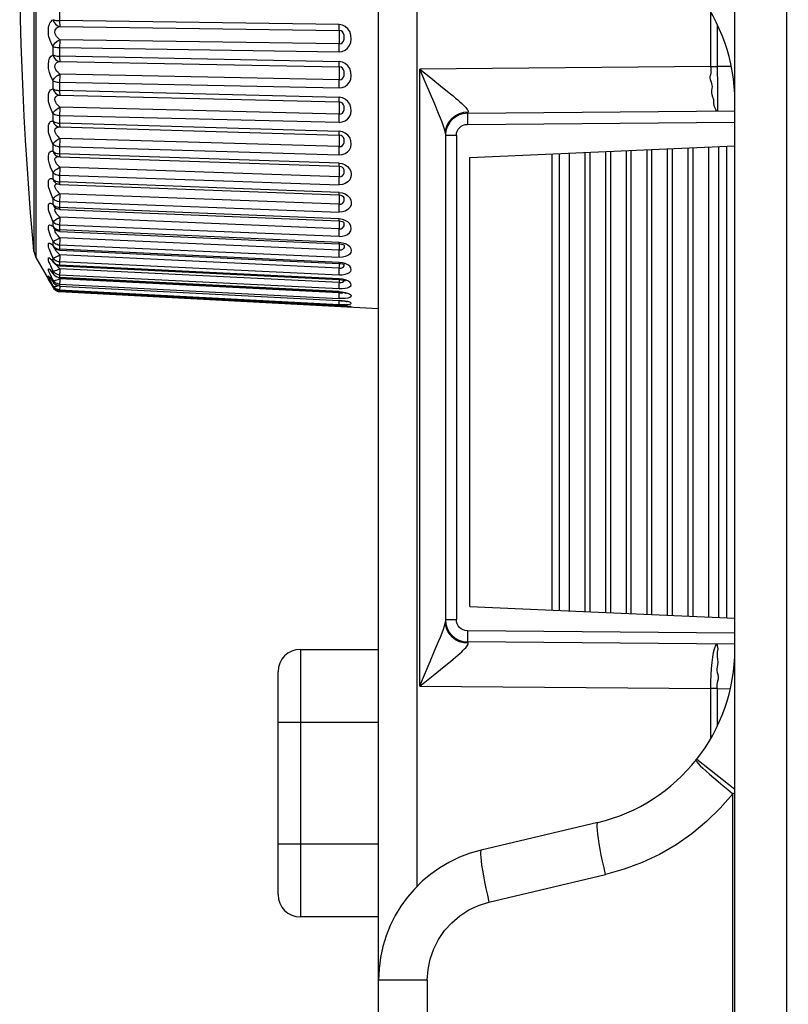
# Model space of a CAD drawing. Header units: millimetres. Extents: x 967 to 2466, y -778 to 1158.
# Tile 19 of 68: x 967 to 984, y 524 to 547. Entities that reach past the tile are written whole.
import ezdxf

# ---------------------------------------------------------------- set-up
doc = ezdxf.new("R2010")
doc.units = ezdxf.units.MM
doc.header["$LTSCALE"] = 30.734
doc.layers.get('0').update_dxf_attribs({"linetype": 'CONTINUOUS'})

msp = doc.modelspace()

# ---------------------------------------------------------------- linework, layer by layer
for p, q in [((982.623, 481.711), (982.623, 655.143)), ((966.928, 555.646), (966.928, 541.228)), ((966.883, 555.502), (966.883, 541.371)), ((974.623, 525.016), (974.623, 552.158)), ((975.484, 550.055), (975.484, 527.118)), ((967.464, 546.749), (967.464, 546.514)), ((982.081, 545.516), (982.081, 546.724)), ((973.738, 546.454), (967.464, 546.544)), ((967.468, 546.413), (973.742, 546.323)), ((982.229, 546.455), (982.229, 545.516)), ((973.742, 546.026), (967.468, 546.117)), ((967.317, 545.775), (967.317, 545.966)), ((967.464, 545.944), (967.464, 545.716)), ((967.464, 545.938), (973.738, 545.847)), ((973.738, 545.622), (967.464, 545.745)), ((967.468, 545.628), (973.742, 545.505)), ((982.081, 545.516), (975.553, 545.459)), ((975.553, 531.615), (975.553, 545.459)), ((975.553, 545.459), (975.757, 545.293)), ((982.081, 545.516), (982.229, 545.516)), ((982.539, 545.519), (982.229, 545.516)), ((982.229, 545.516), (982.232, 545.062)), ((967.317, 545.014), (967.317, 545.197)), ((967.464, 545.166), (967.464, 544.948)), ((967.464, 545.161), (973.738, 545.037)), ((973.742, 545.219), (967.468, 545.342)), ((975.757, 545.293), (976.099, 545.018)), ((973.738, 544.821), (967.464, 544.975)), ((982.232, 545.062), (982.233, 544.809)), ((967.468, 544.874), (973.742, 544.72)), ((973.742, 544.447), (967.468, 544.602)), ((976.537, 544.49), (976.635, 544.497)), ((976.618, 544.467), (982.623, 544.519)), ((967.317, 544.291), (967.317, 544.464)), ((967.464, 544.424), (967.464, 544.218)), ((967.464, 544.419), (973.738, 544.264)), ((976.618, 544.359), (976.618, 544.217)), ((976.618, 544.217), (982.623, 544.269)), ((967.45, 544.16), (967.468, 544.159)), ((967.45, 544.16), (967.45, 544.16)), ((973.738, 544.06), (967.464, 544.244)), ((967.467, 544.16), (967.468, 544.159)), ((967.468, 544.159), (973.742, 543.975)), ((973.811, 544.05), (973.738, 544.062)), ((973.738, 544.034), (973.738, 544.06)), ((973.742, 543.719), (967.468, 543.903)), ((973.742, 543.975), (973.741, 543.976)), ((973.783, 543.966), (973.742, 543.975)), ((973.805, 543.956), (973.783, 543.966)), ((973.808, 543.953), (973.805, 543.956)), ((976.123, 544.011), (976.123, 533.062)), ((976.371, 543.967), (976.123, 543.967)), ((976.371, 543.967), (976.371, 533.107)), ((967.317, 543.613), (967.317, 543.774)), ((967.464, 543.726), (967.464, 543.535)), ((967.464, 543.721), (973.738, 543.537)), ((976.673, 543.472), (982.623, 543.732)), ((979.72, 543.605), (979.72, 533.269)), ((979.835, 533.264), (979.835, 543.61)), ((980.182, 543.625), (980.182, 533.249)), ((980.297, 533.244), (980.297, 543.63)), ((980.643, 543.645), (980.643, 533.228)), ((980.759, 533.223), (980.759, 543.65)), ((981.105, 543.665), (981.105, 533.208)), ((981.221, 533.203), (981.221, 543.67)), ((981.567, 543.686), (981.567, 533.188)), ((981.683, 533.183), (981.683, 543.691)), ((982.029, 543.706), (982.029, 533.168)), ((982.26, 533.158), (982.26, 543.716)), ((982.433, 543.723), (982.433, 533.15)), ((967.416, 543.497), (967.416, 543.497)), ((967.434, 543.561), (967.464, 543.558)), ((973.738, 543.347), (967.464, 543.558)), ((967.467, 543.488), (973.741, 543.277)), ((976.673, 533.402), (976.673, 543.472)), ((978.516, 543.552), (978.516, 533.321)), ((978.679, 543.559), (978.679, 533.314)), ((978.911, 533.304), (978.911, 543.57)), ((979.258, 543.585), (979.258, 533.289)), ((979.373, 533.284), (979.373, 543.59)), ((967.468, 543.254), (967.427, 543.295)), ((973.742, 543.043), (967.468, 543.254)), ((973.738, 543.349), (973.81, 543.336)), ((973.81, 543.336), (973.874, 543.311)), ((973.816, 543.253), (973.828, 543.243)), ((967.317, 542.988), (967.317, 543.135)), ((967.464, 543.08), (967.464, 542.905)), ((967.464, 543.075), (973.738, 542.863)), ((967.388, 542.891), (967.389, 542.891)), ((967.402, 542.885), (967.389, 542.891)), ((967.398, 542.883), (967.406, 542.883)), ((967.434, 542.929), (967.464, 542.926)), ((973.738, 542.689), (967.464, 542.926)), ((967.466, 542.871), (967.466, 542.87)), ((967.466, 542.87), (973.74, 542.634)), ((967.317, 542.422), (967.317, 542.555)), ((967.468, 542.662), (967.427, 542.704)), ((973.742, 542.425), (967.468, 542.662)), ((973.738, 542.691), (973.809, 542.68)), ((973.833, 542.601), (973.838, 542.594)), ((967.367, 542.345), (967.368, 542.345)), ((967.383, 542.335), (967.367, 542.345)), ((967.434, 542.357), (967.464, 542.354)), ((967.464, 542.492), (967.464, 542.341)), ((967.464, 542.488), (973.738, 542.251)), ((973.738, 542.095), (967.464, 542.354)), ((967.465, 542.312), (967.466, 542.311)), ((967.466, 542.311), (973.74, 542.052)), ((973.742, 541.874), (967.468, 542.133)), ((973.811, 542.086), (973.738, 542.097)), ((973.738, 542.076), (973.738, 542.095)), ((967.317, 541.923), (967.317, 542.038)), ((967.343, 541.872), (967.352, 541.864)), ((967.347, 541.868), (967.352, 541.864)), ((967.369, 541.85), (967.352, 541.864)), ((967.434, 541.852), (967.464, 541.849)), ((967.464, 541.969), (967.464, 541.838)), ((967.464, 541.966), (973.738, 541.706)), ((973.738, 541.569), (967.464, 541.848)), ((973.747, 542.016), (973.747, 542.037)), ((973.829, 542.028), (973.838, 542.022)), ((967.464, 541.82), (967.465, 541.817)), ((967.465, 541.817), (973.739, 541.538)), ((973.742, 541.394), (967.468, 541.673)), ((967.317, 541.494), (967.317, 541.592)), ((967.317, 541.494), (967.329, 541.467)), ((967.329, 541.467), (967.34, 541.452)), ((967.332, 541.461), (967.34, 541.452)), ((967.34, 541.452), (967.341, 541.452)), ((967.359, 541.434), (967.34, 541.452)), ((967.379, 541.42), (967.359, 541.434)), ((967.434, 541.419), (967.464, 541.415)), ((967.464, 541.518), (967.464, 541.412)), ((967.464, 541.514), (973.738, 541.235)), ((973.738, 541.12), (967.464, 541.415)), ((967.464, 541.396), (967.464, 541.394)), ((973.738, 541.571), (973.811, 541.561)), ((973.82, 541.522), (973.841, 541.512)), ((973.841, 541.512), (973.848, 541.507)), ((966.883, 541.371), (966.928, 541.228)), ((966.928, 541.228), (967.317, 540.555)), ((967.317, 541.142), (967.317, 541.221)), ((967.464, 541.394), (973.739, 541.098)), ((973.742, 540.992), (967.468, 541.288)), ((967.297, 541.167), (967.317, 541.142)), ((967.325, 541.122), (967.332, 541.113)), ((967.351, 541.093), (967.332, 541.113)), ((967.332, 541.113), (967.332, 541.113)), ((967.372, 541.077), (967.351, 541.093)), ((967.406, 541.071), (967.434, 541.063)), ((967.434, 541.063), (967.464, 541.059)), ((967.464, 541.142), (967.464, 541.057)), ((967.464, 541.139), (973.738, 540.843)), ((973.738, 540.75), (967.464, 541.059)), ((967.464, 541.046), (973.738, 540.737)), ((967.468, 540.98), (967.466, 540.921)), ((973.742, 540.671), (967.468, 540.98)), ((973.811, 541.112), (973.738, 541.121)), ((973.741, 540.96), (973.745, 541.051)), ((973.837, 541.079), (973.852, 541.072)), ((973.852, 541.066), (973.85, 541.085)), ((967.317, 540.719), (967.298, 540.756)), ((967.317, 540.87), (967.317, 540.929)), ((967.317, 540.87), (967.326, 540.852)), ((967.317, 540.87), (967.319, 540.862)), ((967.319, 540.862), (967.326, 540.852)), ((967.343, 540.832), (967.326, 540.852)), ((967.406, 540.796), (967.434, 540.788)), ((967.434, 540.788), (967.464, 540.784)), ((967.434, 540.739), (967.468, 540.755)), ((967.468, 540.754), (967.442, 540.78)), ((967.464, 540.856), (967.464, 540.844)), ((967.464, 540.846), (967.464, 540.782)), ((967.464, 540.844), (973.738, 540.534)), ((973.738, 540.465), (967.464, 540.784)), ((967.464, 540.777), (973.738, 540.457)), ((967.468, 540.755), (967.466, 540.698)), ((973.742, 540.435), (967.468, 540.754)), ((973.811, 540.743), (973.738, 540.751)), ((973.848, 540.712), (973.852, 540.732)), ((967.233, 540.712), (967.24, 540.701)), ((967.247, 540.69), (967.263, 540.665)), ((967.263, 540.665), (967.281, 540.635)), ((967.278, 540.64), (967.281, 540.635)), ((967.281, 540.635), (967.312, 540.584)), ((967.297, 540.711), (967.304, 540.698)), ((967.304, 540.698), (967.322, 540.671)), ((967.312, 540.584), (967.319, 540.573)), ((967.317, 540.681), (967.317, 540.719)), ((967.334, 540.695), (967.317, 540.719)), ((967.317, 540.681), (967.322, 540.671)), ((967.317, 540.576), (967.317, 540.594)), ((967.334, 540.57), (967.317, 540.594)), ((967.317, 540.576), (967.319, 540.573)), ((967.317, 540.576), (967.334, 540.553)), ((967.317, 540.555), (967.334, 540.53)), ((967.336, 540.55), (967.319, 540.573)), ((967.339, 540.649), (967.322, 540.671)), ((967.401, 540.589), (967.434, 540.599)), ((967.464, 540.641), (967.464, 540.631)), ((967.464, 540.633), (967.464, 540.591)), ((967.464, 540.631), (973.738, 540.312)), ((967.464, 540.592), (967.464, 540.59)), ((967.464, 540.59), (973.738, 540.264)), ((967.466, 540.56), (967.464, 540.522)), ((967.464, 540.522), (967.464, 540.511)), ((967.464, 540.511), (967.464, 540.505)), ((967.467, 540.589), (967.466, 540.56)), ((973.829, 540.724), (973.856, 540.715)), ((973.836, 540.695), (973.848, 540.712)), ((973.856, 540.715), (973.871, 540.709)), ((967.406, 540.478), (967.434, 540.469)), ((967.434, 540.469), (967.453, 540.466)), ((967.464, 540.505), (967.464, 540.486)), ((967.464, 540.505), (973.738, 540.179)), ((967.464, 540.486), (967.464, 540.468)), ((967.464, 540.468), (967.464, 540.465)), ((967.464, 540.465), (974.623, 540.09)), ((973.742, 540.435), (973.743, 540.457)), ((973.813, 540.441), (973.836, 540.453)), ((973.881, 540.434), (973.894, 540.429)), ((973.738, 540.264), (973.738, 540.267)), ((973.811, 540.261), (973.738, 540.267)), ((973.738, 540.196), (973.74, 540.234)), ((973.738, 540.158), (973.738, 540.158)), ((973.768, 540.156), (973.738, 540.158)), ((973.738, 540.136), (973.739, 540.157)), ((973.74, 540.234), (973.741, 540.264)), ((973.811, 540.154), (973.807, 540.153)), ((973.894, 540.245), (973.916, 540.24)), ((973.904, 540.144), (973.927, 540.142)), ((973.927, 540.142), (973.945, 540.139)), ((973.945, 540.139), (973.958, 540.137)), ((976.673, 533.402), (982.623, 533.142)), ((976.123, 533.107), (976.371, 533.107)), ((976.618, 532.857), (976.618, 532.72)), ((982.623, 532.804), (976.618, 532.857)), ((975.883, 532.403), (975.971, 532.614)), ((976.635, 532.577), (976.537, 532.584)), ((976.618, 532.72), (976.618, 532.651)), ((982.623, 532.554), (976.618, 532.607)), ((972.868, 532.438), (972.868, 526.438)), ((972.868, 532.438), (974.623, 532.438)), ((976.099, 532.056), (976.237, 532.168)), ((972.368, 526.938), (972.368, 531.938)), ((975.553, 531.615), (975.613, 531.761)), ((975.553, 531.615), (982.081, 531.558)), ((982.081, 530.449), (982.081, 531.558)), ((982.229, 531.558), (982.081, 531.558)), ((982.229, 531.558), (982.229, 530.72)), ((982.229, 531.558), (982.521, 531.555)), ((974.623, 530.801), (972.368, 530.801)), ((981.767, 529.975), (982.623, 529.302)), ((982.579, 481.737), (982.579, 529.201)), ((979.547, 528.556), (976.93, 527.935)), ((972.368, 528.074), (974.623, 528.074)), ((977.102, 526.767), (979.72, 527.389)), ((974.623, 526.438), (972.868, 526.438)), ((974.623, 483.537), (974.623, 525.016)), ((975.718, 525.016), (974.623, 525.016)), ((975.718, 525.016), (975.718, 483.537))]:
    msp.add_line(p, q)
for points in [[(983.823, 656.343), (983.817, 656.332), (983.812, 656.302), (983.807, 656.251), (983.802, 656.182), (983.797, 656.095), (983.793, 655.991), (983.79, 655.873), (983.786, 655.743), (983.784, 655.602), (983.782, 655.453), (983.781, 655.299), (983.781, 481.901)], [(966.883, 541.371), (966.858, 541.659), (966.811, 542.229), (966.769, 542.779), (966.732, 543.325), (966.699, 543.864), (966.67, 544.4), (966.644, 544.937), (966.622, 545.471), (966.603, 546.018), (966.588, 546.579), (966.577, 547.166), (966.569, 547.785), (966.566, 548.437)], [(967.317, 545.966), (967.298, 545.996), (967.28, 546.029), (967.263, 546.064), (967.248, 546.102), (967.235, 546.142), (967.224, 546.184), (967.217, 546.227), (967.212, 546.27), (967.21, 546.312), (967.211, 546.353), (967.216, 546.391), (967.223, 546.428), (967.233, 546.461), (967.246, 546.49), (967.261, 546.515), (967.278, 546.536), (967.297, 546.553), (967.317, 546.566)], [(967.317, 546.566), (967.329, 546.528), (967.347, 546.494), (967.372, 546.464), (967.401, 546.44), (967.434, 546.423), (967.468, 546.413)], [(967.317, 546.566), (967.334, 546.56), (967.355, 546.555), (967.379, 546.55), (967.406, 546.547), (967.434, 546.545), (967.464, 546.544)], [(967.464, 546.514), (967.464, 546.486), (967.465, 546.461), (967.466, 546.44), (967.467, 546.424), (967.468, 546.413)], [(967.468, 546.117), (967.427, 546.15), (967.396, 546.185), (967.375, 546.217), (967.363, 546.249), (967.358, 546.289), (967.362, 546.327), (967.376, 546.356), (967.398, 546.38), (967.429, 546.4), (967.468, 546.413)], [(973.738, 545.844), (973.81, 545.855), (973.873, 545.882), (973.929, 545.926), (973.973, 545.984), (974.001, 546.054), (974.012, 546.132), (974.004, 546.216), (973.979, 546.297), (973.934, 546.362), (973.876, 546.413), (973.811, 546.444), (973.738, 546.457)], [(973.744, 546.312), (973.741, 546.333), (973.74, 546.349), (973.739, 546.37), (973.738, 546.395), (973.738, 546.423), (973.738, 546.454)], [(973.742, 546.026), (973.782, 546.031), (973.813, 546.054), (973.836, 546.087), (973.848, 546.126), (973.852, 546.171), (973.85, 546.215), (973.838, 546.256), (973.815, 546.292), (973.783, 546.315), (973.742, 546.323)], [(973.747, 546.198), (973.747, 546.227), (973.746, 546.253), (973.746, 546.276), (973.745, 546.296), (973.744, 546.312)], [(967.317, 545.966), (967.329, 545.997), (967.347, 546.025), (967.371, 546.053), (967.4, 546.078), (967.432, 546.099), (967.468, 546.117)], [(967.468, 546.117), (967.467, 546.092), (967.466, 546.063), (967.465, 546.033), (967.464, 546.001), (967.464, 545.969), (967.464, 545.938)], [(973.741, 546.001), (973.744, 546.05), (973.745, 546.077), (973.746, 546.106), (973.746, 546.136), (973.747, 546.168), (973.747, 546.198)], [(967.317, 545.966), (967.334, 545.959), (967.355, 545.952), (967.379, 545.946), (967.406, 545.942), (967.434, 545.939), (967.464, 545.938)], [(973.738, 545.847), (973.738, 545.878), (973.738, 545.91), (973.739, 545.941), (973.74, 545.972), (973.741, 546.001)], [(967.317, 545.197), (967.269, 545.289), (967.236, 545.38), (967.216, 545.474), (967.21, 545.562), (967.218, 545.639), (967.239, 545.703), (967.272, 545.747), (967.317, 545.775)], [(967.317, 545.775), (967.329, 545.738), (967.347, 545.704), (967.372, 545.675), (967.401, 545.652), (967.434, 545.636), (967.468, 545.628)], [(967.317, 545.775), (967.334, 545.767), (967.355, 545.76), (967.379, 545.754), (967.406, 545.749), (967.434, 545.747), (967.464, 545.745)], [(967.468, 545.342), (967.427, 545.378), (967.396, 545.414), (967.375, 545.447), (967.363, 545.48), (967.358, 545.519), (967.362, 545.555), (967.376, 545.581), (967.398, 545.603), (967.429, 545.619), (967.468, 545.628)], [(967.464, 545.716), (967.464, 545.69), (967.465, 545.667), (967.466, 545.649), (967.467, 545.636), (967.468, 545.628)], [(973.738, 545.034), (973.81, 545.044), (973.873, 545.07), (973.929, 545.112), (973.973, 545.167), (974.001, 545.234), (974.012, 545.309), (974.004, 545.391), (973.979, 545.469), (973.934, 545.532), (973.876, 545.581), (973.811, 545.612), (973.738, 545.625)], [(973.744, 545.497), (973.741, 545.513), (973.74, 545.526), (973.739, 545.544), (973.738, 545.566), (973.738, 545.592), (973.738, 545.622)], [(973.741, 545.192), (973.744, 545.245), (973.745, 545.273), (973.746, 545.303), (973.746, 545.334), (973.747, 545.365), (973.747, 545.395)], [(973.742, 545.219), (973.782, 545.224), (973.813, 545.245), (973.836, 545.278), (973.848, 545.316), (973.852, 545.36), (973.85, 545.402), (973.838, 545.441), (973.815, 545.475), (973.783, 545.497), (973.742, 545.505)], [(973.747, 545.395), (973.747, 545.422), (973.746, 545.446), (973.746, 545.467), (973.745, 545.485), (973.744, 545.497)], [(975.884, 544.668), (975.672, 545.171), (975.613, 545.312), (975.553, 545.459)], [(982.118, 545.064), (982.115, 545.1), (982.105, 545.135), (982.088, 545.176), (982.072, 545.217), (982.068, 545.258), (982.071, 545.297), (982.08, 545.332), (982.089, 545.367), (982.093, 545.404), (982.094, 545.441), (982.09, 545.478), (982.081, 545.516)], [(967.317, 545.197), (967.329, 545.225), (967.347, 545.252), (967.371, 545.278), (967.4, 545.303), (967.432, 545.324), (967.468, 545.342)], [(967.317, 545.197), (967.334, 545.187), (967.355, 545.179), (967.379, 545.171), (967.406, 545.166), (967.434, 545.162), (967.464, 545.16)], [(967.468, 545.342), (967.467, 545.315), (967.466, 545.286), (967.465, 545.254), (967.464, 545.222), (967.464, 545.191), (967.464, 545.161)], [(973.738, 545.037), (973.738, 545.067), (973.738, 545.098), (973.739, 545.13), (973.74, 545.162), (973.741, 545.192)], [(967.317, 544.464), (967.298, 544.498), (967.28, 544.535), (967.263, 544.574), (967.248, 544.614), (967.235, 544.656), (967.224, 544.698), (967.217, 544.74), (967.212, 544.781), (967.21, 544.82), (967.211, 544.857), (967.216, 544.891), (967.223, 544.922), (967.233, 544.949), (967.246, 544.971), (967.261, 544.989), (967.278, 545.002), (967.297, 545.01), (967.317, 545.014)], [(967.317, 545.014), (967.329, 544.977), (967.347, 544.944), (967.372, 544.916), (967.401, 544.894), (967.434, 544.88), (967.468, 544.874)], [(967.317, 545.014), (967.334, 545.004), (967.355, 544.995), (967.379, 544.987), (967.406, 544.981), (967.434, 544.977), (967.464, 544.976)], [(967.464, 544.948), (967.464, 544.924), (967.465, 544.904), (967.466, 544.889), (967.467, 544.878), (967.468, 544.874)], [(976.099, 545.018), (976.237, 544.905), (976.298, 544.855), (976.354, 544.808), (976.405, 544.764), (976.45, 544.724), (976.491, 544.688), (976.526, 544.654), (976.556, 544.624), (976.581, 544.598), (976.601, 544.574), (976.616, 544.554), (976.627, 544.536), (976.634, 544.521), (976.636, 544.508), (976.635, 544.497)], [(982.229, 544.516), (982.213, 544.525), (982.196, 544.548), (982.179, 544.579), (982.164, 544.613), (982.156, 544.649), (982.152, 544.686), (982.151, 544.725), (982.147, 544.769), (982.129, 544.824), (982.111, 544.883), (982.104, 544.934), (982.104, 544.98), (982.118, 545.064)], [(967.468, 544.602), (967.427, 544.64), (967.396, 544.677), (967.375, 544.71), (967.363, 544.742), (967.358, 544.78), (967.362, 544.814), (967.376, 544.838), (967.398, 544.856), (967.429, 544.869), (967.468, 544.874)], [(973.738, 544.262), (973.81, 544.271), (973.873, 544.294), (973.929, 544.334), (973.973, 544.386), (974.001, 544.45), (974.012, 544.521), (974.004, 544.599), (973.979, 544.673), (973.934, 544.734), (973.876, 544.781), (973.811, 544.811), (973.738, 544.824)], [(973.744, 544.715), (973.741, 544.724), (973.74, 544.734), (973.739, 544.749), (973.738, 544.769), (973.738, 544.793), (973.738, 544.821)], [(973.742, 544.447), (973.782, 544.451), (973.813, 544.472), (973.836, 544.504), (973.848, 544.54), (973.852, 544.583), (973.85, 544.623), (973.838, 544.659), (973.815, 544.691), (973.783, 544.711), (973.742, 544.72)], [(973.747, 544.624), (973.747, 544.65), (973.746, 544.672), (973.746, 544.691), (973.745, 544.705), (973.744, 544.715)], [(982.233, 544.809), (982.232, 544.625), (982.232, 544.565), (982.231, 544.528), (982.229, 544.516)], [(967.317, 544.464), (967.329, 544.489), (967.347, 544.513), (967.371, 544.538), (967.4, 544.562), (967.432, 544.583), (967.468, 544.602)], [(967.468, 544.602), (967.467, 544.573), (967.466, 544.542), (967.465, 544.51), (967.464, 544.479), (967.464, 544.448), (967.464, 544.419)], [(973.741, 544.418), (973.744, 544.475), (973.745, 544.504), (973.746, 544.534), (973.746, 544.565), (973.747, 544.595), (973.747, 544.624)], [(976.104, 544.108), (976.081, 544.18), (976.05, 544.264), (976.013, 544.358), (975.972, 544.458), (975.884, 544.668)], [(976.123, 544.011), (976.133, 544.107), (976.162, 544.201), (976.21, 544.285), (976.274, 544.359), (976.351, 544.419), (976.44, 544.463), (976.537, 544.49)], [(976.618, 544.467), (976.621, 544.468), (976.624, 544.47), (976.627, 544.475), (976.63, 544.48), (976.633, 544.488), (976.635, 544.497)], [(967.317, 543.774), (967.298, 543.81), (967.28, 543.848), (967.263, 543.888), (967.248, 543.929), (967.235, 543.97), (967.224, 544.012), (967.217, 544.053), (967.212, 544.093), (967.21, 544.13), (967.211, 544.164), (967.216, 544.196), (967.223, 544.223), (967.233, 544.246), (967.246, 544.264), (967.261, 544.278), (967.278, 544.287), (967.297, 544.291), (967.317, 544.291)], [(967.317, 544.464), (967.334, 544.452), (967.355, 544.441), (967.379, 544.432), (967.406, 544.425), (967.434, 544.421), (967.464, 544.419)], [(967.317, 544.291), (967.329, 544.255), (967.347, 544.222), (967.372, 544.196), (967.401, 544.175), (967.434, 544.163), (967.45, 544.16)], [(967.317, 544.291), (967.334, 544.278), (967.355, 544.267), (967.379, 544.258), (967.406, 544.251), (967.434, 544.246), (967.464, 544.244)], [(973.738, 544.264), (973.738, 544.293), (973.738, 544.324), (973.739, 544.355), (973.74, 544.387), (973.741, 544.418)], [(976.618, 544.467), (976.618, 544.462), (976.618, 544.449), (976.618, 544.426), (976.618, 544.359)], [(967.396, 543.981), (967.375, 544.014), (967.363, 544.046), (967.358, 544.082), (967.362, 544.113), (967.376, 544.134), (967.398, 544.149), (967.429, 544.158), (967.458, 544.159)], [(967.464, 544.218), (967.464, 544.196), (967.465, 544.179), (967.466, 544.167), (967.467, 544.16)], [(973.738, 543.535), (973.81, 543.543), (973.873, 543.564), (973.929, 543.601), (973.973, 543.649), (974.001, 543.709), (974.012, 543.776), (974.004, 543.849), (973.979, 543.919), (973.934, 543.977), (973.876, 544.022), (973.811, 544.05)], [(976.123, 544.011), (976.118, 544.052), (976.104, 544.108)], [(976.371, 543.967), (976.376, 544.017), (976.39, 544.063), (976.413, 544.106), (976.443, 544.143), (976.48, 544.174), (976.523, 544.197), (976.569, 544.211), (976.618, 544.217)], [(967.317, 543.774), (967.329, 543.796), (967.347, 543.818), (967.371, 543.841), (967.4, 543.863), (967.432, 543.884), (967.468, 543.903)], [(967.468, 543.903), (967.427, 543.943), (967.396, 543.981)], [(967.468, 543.903), (967.467, 543.873), (967.466, 543.842), (967.465, 543.81), (967.464, 543.778), (967.464, 543.748), (967.464, 543.721)], [(973.745, 543.967), (973.74, 543.983), (973.739, 543.995), (973.738, 544.012), (973.738, 544.034)], [(973.741, 543.689), (973.744, 543.748), (973.745, 543.778), (973.746, 543.808), (973.746, 543.839), (973.747, 543.868), (973.747, 543.896)], [(973.742, 543.719), (973.782, 543.722), (973.813, 543.742), (973.836, 543.773), (973.848, 543.807), (973.852, 543.848), (973.85, 543.885), (973.838, 543.919), (973.815, 543.948), (973.808, 543.953)], [(973.747, 543.896), (973.747, 543.919), (973.746, 543.939), (973.746, 543.956), (973.745, 543.967)], [(967.317, 543.135), (967.269, 543.238), (967.236, 543.332), (967.216, 543.42), (967.21, 543.497), (967.218, 543.556), (967.239, 543.596), (967.272, 543.615), (967.317, 543.613)], [(967.317, 543.774), (967.334, 543.76), (967.355, 543.747), (967.379, 543.737), (967.406, 543.729), (967.434, 543.723), (967.464, 543.721)], [(967.317, 543.613), (967.329, 543.578), (967.347, 543.547), (967.372, 543.522), (967.401, 543.503), (967.416, 543.497)], [(967.317, 543.613), (967.334, 543.598), (967.355, 543.585), (967.379, 543.574), (967.406, 543.566), (967.434, 543.561)], [(973.738, 543.537), (973.738, 543.564), (973.738, 543.594), (973.739, 543.625), (973.74, 543.657), (973.741, 543.689)], [(967.427, 543.295), (967.396, 543.334), (967.375, 543.366), (967.363, 543.397), (967.358, 543.431), (967.362, 543.459), (967.376, 543.477), (967.398, 543.489), (967.429, 543.494)], [(967.467, 543.488), (967.459, 543.489), (967.451, 543.489), (967.443, 543.491), (967.434, 543.492), (967.425, 543.494), (967.416, 543.497)], [(967.464, 543.535), (967.464, 543.515), (967.465, 543.501), (967.466, 543.492), (967.467, 543.488), (967.467, 543.488)], [(967.317, 543.135), (967.329, 543.154), (967.347, 543.173), (967.371, 543.194), (967.4, 543.215), (967.432, 543.235), (967.468, 543.254)], [(967.468, 543.254), (967.467, 543.223), (967.466, 543.191), (967.465, 543.16), (967.464, 543.129), (967.464, 543.101), (967.464, 543.075)], [(973.741, 543.277), (973.741, 543.277), (973.74, 543.28), (973.739, 543.289), (973.738, 543.303), (973.738, 543.323), (973.738, 543.347)], [(973.874, 543.311), (973.929, 543.273), (973.973, 543.223), (974.001, 543.165), (974.012, 543.101), (974.004, 543.035), (973.978, 542.973), (973.934, 542.925), (973.877, 542.889), (973.812, 542.868), (973.738, 542.861)], [(973.741, 543.277), (973.75, 543.276), (973.775, 543.272), (973.798, 543.263), (973.816, 543.253)], [(973.741, 543.011), (973.744, 543.072), (973.745, 543.103), (973.746, 543.133), (973.746, 543.163), (973.747, 543.191), (973.747, 543.217)], [(973.742, 543.043), (973.782, 543.045), (973.813, 543.064), (973.836, 543.093), (973.848, 543.125), (973.852, 543.163), (973.85, 543.197), (973.838, 543.228), (973.827, 543.243)], [(973.747, 543.217), (973.747, 543.238), (973.746, 543.256), (973.746, 543.269), (973.745, 543.277)], [(967.317, 542.555), (967.298, 542.593), (967.28, 542.633), (967.263, 542.673), (967.248, 542.713), (967.235, 542.754), (967.224, 542.793), (967.217, 542.831), (967.212, 542.866), (967.21, 542.898), (967.211, 542.926), (967.216, 542.95), (967.223, 542.97), (967.233, 542.985), (967.246, 542.995), (967.261, 543), (967.278, 543.001), (967.297, 542.997), (967.317, 542.988)], [(967.317, 543.135), (967.334, 543.119), (967.355, 543.105), (967.379, 543.093), (967.406, 543.084), (967.434, 543.078), (967.464, 543.075)], [(967.317, 542.988), (967.329, 542.954), (967.347, 542.925), (967.372, 542.902), (967.388, 542.891)], [(967.317, 542.988), (967.334, 542.971), (967.355, 542.956), (967.379, 542.944), (967.406, 542.935), (967.434, 542.929)], [(973.738, 542.863), (973.738, 542.889), (973.738, 542.917), (973.739, 542.947), (973.74, 542.979), (973.741, 543.011)], [(967.427, 542.704), (967.396, 542.742), (967.375, 542.774), (967.363, 542.803), (967.358, 542.835), (967.362, 542.86), (967.376, 542.875), (967.398, 542.883)], [(967.466, 542.87), (967.454, 542.871), (967.441, 542.873), (967.429, 542.876), (967.415, 542.879), (967.402, 542.885)], [(967.464, 542.905), (967.464, 542.888), (967.465, 542.877), (967.466, 542.871)], [(967.317, 542.555), (967.329, 542.57), (967.347, 542.586), (967.371, 542.604), (967.4, 542.623), (967.432, 542.643), (967.468, 542.662)], [(967.317, 542.555), (967.334, 542.536), (967.355, 542.52), (967.379, 542.507), (967.406, 542.497), (967.434, 542.491), (967.464, 542.488)], [(967.468, 542.662), (967.467, 542.63), (967.466, 542.598), (967.465, 542.567), (967.464, 542.538), (967.464, 542.511), (967.464, 542.488)], [(973.74, 542.634), (973.74, 542.634), (973.739, 542.64), (973.738, 542.651), (973.738, 542.668), (973.738, 542.689)], [(973.928, 542.622), (973.972, 542.577), (974, 542.523), (974.012, 542.465), (974.005, 542.406), (973.981, 542.351), (973.936, 542.307), (973.877, 542.273), (973.812, 542.254), (973.738, 542.249)], [(973.74, 542.634), (973.748, 542.633), (973.776, 542.629), (973.801, 542.62), (973.821, 542.61), (973.833, 542.601)], [(973.742, 542.425), (973.744, 542.456), (973.745, 542.486), (973.746, 542.516), (973.746, 542.545), (973.747, 542.571), (973.747, 542.595)], [(973.742, 542.425), (973.782, 542.427), (973.813, 542.444), (973.836, 542.471), (973.848, 542.501), (973.852, 542.536), (973.85, 542.566), (973.838, 542.595)], [(973.747, 542.595), (973.747, 542.614), (973.746, 542.629), (973.746, 542.633)], [(973.809, 542.68), (973.872, 542.657), (973.928, 542.622)], [(967.317, 542.038), (967.298, 542.078), (967.28, 542.117), (967.263, 542.157), (967.248, 542.197), (967.235, 542.235), (967.224, 542.273), (967.217, 542.308), (967.212, 542.341), (967.21, 542.37), (967.211, 542.395), (967.216, 542.415), (967.223, 542.431), (967.233, 542.441), (967.246, 542.447), (967.261, 542.448), (967.278, 542.444), (967.297, 542.435), (967.317, 542.422)], [(967.317, 542.422), (967.329, 542.39), (967.347, 542.363), (967.367, 542.345)], [(967.317, 542.422), (967.334, 542.403), (967.355, 542.387), (967.379, 542.374), (967.406, 542.364), (967.434, 542.357)], [(967.468, 542.133), (967.427, 542.175), (967.396, 542.213), (967.375, 542.244), (967.363, 542.272), (967.358, 542.3), (967.362, 542.322), (967.376, 542.333), (967.384, 542.335)], [(967.466, 542.311), (967.449, 542.313), (967.433, 542.315), (967.417, 542.32), (967.4, 542.326), (967.383, 542.335)], [(967.464, 542.341), (967.464, 542.327), (967.464, 542.318), (967.465, 542.312)], [(973.738, 542.251), (973.738, 542.274), (973.738, 542.301), (973.739, 542.33), (973.74, 542.361), (973.741, 542.393), (973.742, 542.425)], [(967.317, 542.038), (967.329, 542.05), (967.347, 542.063), (967.371, 542.079), (967.4, 542.096), (967.432, 542.114), (967.468, 542.133)], [(967.468, 542.133), (967.467, 542.101), (967.466, 542.07), (967.465, 542.039), (967.464, 542.011), (967.464, 541.987), (967.464, 541.966)], [(973.74, 542.052), (973.739, 542.054), (973.738, 542.062), (973.738, 542.076)], [(973.934, 542.028), (973.876, 542.063), (973.811, 542.086)], [(967.317, 541.592), (967.269, 541.695), (967.236, 541.783), (967.216, 541.858), (967.21, 541.915), (967.218, 541.95), (967.239, 541.964), (967.272, 541.955), (967.317, 541.923)], [(967.317, 542.038), (967.334, 542.019), (967.355, 542.001), (967.379, 541.987), (967.406, 541.976), (967.434, 541.969), (967.464, 541.966)], [(967.317, 541.923), (967.329, 541.893), (967.346, 541.87)], [(967.317, 541.923), (967.334, 541.902), (967.355, 541.885), (967.379, 541.87), (967.406, 541.859), (967.434, 541.852)], [(967.353, 541.867), (967.343, 541.872), (967.343, 541.872)], [(967.468, 541.673), (967.427, 541.716), (967.396, 541.753), (967.375, 541.782), (967.363, 541.807), (967.358, 541.833), (967.362, 541.851), (967.366, 541.853)], [(967.465, 541.817), (967.445, 541.819), (967.427, 541.823), (967.407, 541.829), (967.388, 541.838), (967.369, 541.85)], [(967.464, 541.838), (967.464, 541.827), (967.464, 541.82)], [(973.738, 541.704), (973.81, 541.709), (973.873, 541.723), (973.929, 541.749), (973.973, 541.783), (974.001, 541.827), (974.012, 541.876), (974.004, 541.931), (973.979, 541.984), (973.934, 542.028)], [(973.738, 541.706), (973.738, 541.727), (973.738, 541.752), (973.739, 541.779), (973.74, 541.81), (973.741, 541.841)], [(973.74, 542.052), (973.749, 542.051), (973.78, 542.047), (973.808, 542.038), (973.829, 542.028)], [(973.741, 541.841), (973.744, 541.904), (973.745, 541.935), (973.746, 541.964), (973.746, 541.991), (973.747, 542.016)], [(973.742, 541.874), (973.782, 541.875), (973.813, 541.89), (973.836, 541.915), (973.848, 541.942), (973.852, 541.973), (973.85, 542), (973.844, 542.015)], [(973.838, 542.022), (973.841, 542.019), (973.844, 542.015), (973.844, 542.016)], [(967.317, 541.592), (967.329, 541.6), (967.347, 541.61), (967.371, 541.623), (967.4, 541.638), (967.468, 541.673)], [(967.468, 541.673), (967.467, 541.642), (967.466, 541.611), (967.465, 541.581), (967.464, 541.555), (967.464, 541.533), (967.464, 541.514)], [(967.317, 541.221), (967.298, 541.26), (967.28, 541.298), (967.263, 541.336), (967.248, 541.373), (967.235, 541.408), (967.224, 541.441), (967.217, 541.47), (967.212, 541.496), (967.21, 541.518), (967.211, 541.535), (967.216, 541.547), (967.223, 541.554), (967.233, 541.555), (967.246, 541.552), (967.261, 541.544), (967.278, 541.532), (967.297, 541.515), (967.317, 541.494)], [(967.317, 541.592), (967.334, 541.571), (967.355, 541.553), (967.379, 541.537), (967.406, 541.526), (967.434, 541.518), (967.464, 541.514)], [(967.317, 541.494), (967.334, 541.473), (967.355, 541.454), (967.379, 541.439), (967.406, 541.427), (967.434, 541.419)], [(967.318, 541.474), (967.322, 541.47), (967.332, 541.461)], [(967.468, 541.288), (967.427, 541.329), (967.396, 541.365), (967.375, 541.392), (967.363, 541.416), (967.359, 541.435)], [(967.464, 541.394), (967.442, 541.396), (967.421, 541.401), (967.4, 541.409), (967.379, 541.42)], [(967.464, 541.415), (967.464, 541.403), (967.464, 541.396)], [(973.739, 541.538), (973.739, 541.539), (973.738, 541.543), (973.738, 541.554), (973.738, 541.569)], [(973.931, 541.512), (973.975, 541.475), (974.002, 541.431), (974.012, 541.386), (974.004, 541.342), (973.978, 541.304), (973.934, 541.273), (973.877, 541.25), (973.812, 541.237), (973.738, 541.234)], [(973.739, 541.538), (973.753, 541.537), (973.789, 541.532), (973.82, 541.522)], [(973.741, 541.362), (973.744, 541.425), (973.745, 541.454), (973.746, 541.482), (973.746, 541.508), (973.747, 541.531), (973.747, 541.538)], [(973.815, 541.41), (973.783, 541.395), (973.742, 541.394)], [(973.811, 541.561), (973.875, 541.541), (973.931, 541.512)], [(973.848, 541.511), (973.85, 541.506), (973.853, 541.484), (973.849, 541.456), (973.837, 541.432), (973.815, 541.41)], [(967.317, 540.929), (967.298, 540.967), (967.28, 541.004), (967.263, 541.041), (967.248, 541.075), (967.235, 541.108), (967.224, 541.137), (967.217, 541.164), (967.212, 541.186), (967.21, 541.203), (967.211, 541.216), (967.216, 541.224), (967.223, 541.226), (967.233, 541.223), (967.246, 541.216), (967.261, 541.204), (967.278, 541.187), (967.297, 541.167)], [(967.317, 541.221), (967.329, 541.225), (967.347, 541.231), (967.371, 541.241), (967.4, 541.254), (967.432, 541.27), (967.468, 541.288)], [(967.317, 541.221), (967.334, 541.199), (967.355, 541.179), (967.379, 541.163), (967.406, 541.151), (967.434, 541.143), (967.464, 541.139)], [(967.468, 541.288), (967.467, 541.256), (967.466, 541.226), (967.465, 541.199), (967.464, 541.175), (967.464, 541.154), (967.464, 541.139)], [(973.738, 541.235), (973.738, 541.253), (973.738, 541.276), (973.739, 541.302), (973.74, 541.331), (973.741, 541.362)], [(967.298, 540.756), (967.28, 540.792), (967.263, 540.826), (967.248, 540.858), (967.235, 540.888), (967.224, 540.914), (967.217, 540.937), (967.212, 540.955), (967.21, 540.968), (967.211, 540.976), (967.216, 540.98), (967.223, 540.978), (967.233, 540.97), (967.246, 540.958), (967.261, 540.942), (967.278, 540.922), (967.297, 540.898), (967.317, 540.87)], [(967.296, 541.154), (967.296, 541.154), (967.302, 541.149), (967.312, 541.137), (967.325, 541.122)], [(967.317, 541.142), (967.329, 541.118), (967.332, 541.113)], [(967.317, 541.142), (967.334, 541.12), (967.355, 541.1), (967.379, 541.084), (967.406, 541.071)], [(967.317, 540.929), (967.329, 540.928), (967.347, 540.932), (967.371, 540.939), (967.4, 540.949), (967.432, 540.963), (967.468, 540.98)], [(967.464, 541.046), (967.44, 541.049), (967.417, 541.055), (967.394, 541.064), (967.372, 541.077)], [(967.468, 540.98), (967.427, 541.021), (967.396, 541.055), (967.384, 541.07)], [(967.464, 541.059), (967.464, 541.05), (967.464, 541.046), (967.464, 541.046)], [(973.739, 541.098), (973.738, 541.1), (973.738, 541.107), (973.738, 541.12)], [(973.738, 540.842), (973.81, 540.844), (973.873, 540.853), (973.929, 540.869), (973.973, 540.893), (974.001, 540.923), (974.012, 540.957), (974.004, 540.996), (973.979, 541.035), (973.934, 541.068)], [(973.738, 540.843), (973.738, 540.859), (973.738, 540.878), (973.739, 540.902), (973.74, 540.93), (973.741, 540.96)], [(973.739, 541.098), (973.778, 541.094), (973.811, 541.088), (973.837, 541.079)], [(973.742, 540.992), (973.782, 540.991), (973.813, 541.003), (973.836, 541.022)], [(973.745, 541.051), (973.746, 541.077), (973.746, 541.098)], [(973.934, 541.068), (973.876, 541.094), (973.811, 541.112)], [(973.836, 541.022), (973.848, 541.042), (973.852, 541.066)], [(967.317, 540.594), (967.298, 540.629), (967.28, 540.663), (967.263, 540.695), (967.248, 540.724), (967.235, 540.75), (967.224, 540.773), (967.217, 540.792), (967.212, 540.806), (967.21, 540.815), (967.211, 540.819), (967.216, 540.817), (967.223, 540.811), (967.233, 540.799), (967.246, 540.783), (967.261, 540.763)], [(967.248, 540.674), (967.235, 540.697), (967.224, 540.716), (967.217, 540.731), (967.212, 540.74), (967.21, 540.745), (967.211, 540.744), (967.216, 540.738), (967.223, 540.727), (967.23, 540.716)], [(967.254, 540.77), (967.25, 540.774), (967.25, 540.774), (967.253, 540.77), (967.26, 540.762)], [(967.26, 540.762), (967.268, 540.75), (967.279, 540.735), (967.291, 540.718), (967.304, 540.698)], [(967.261, 540.763), (967.278, 540.739), (967.291, 540.718)], [(967.272, 540.921), (967.275, 540.918), (967.281, 540.911), (967.292, 540.898), (967.304, 540.882), (967.319, 540.862)], [(967.317, 540.929), (967.334, 540.906), (967.355, 540.885), (967.379, 540.869), (967.406, 540.856), (967.434, 540.847), (967.464, 540.844)], [(967.317, 540.719), (967.329, 540.715), (967.347, 540.715), (967.372, 540.719), (967.401, 540.727), (967.434, 540.739)], [(967.326, 540.852), (967.334, 540.846), (967.355, 540.826), (967.379, 540.809), (967.406, 540.796)], [(967.386, 540.799), (967.363, 540.814), (967.343, 540.832)], [(967.464, 540.777), (967.436, 540.78), (967.41, 540.788), (967.386, 540.799)], [(967.466, 540.921), (967.465, 540.895), (967.464, 540.873), (967.464, 540.856)], [(967.464, 540.784), (967.464, 540.778), (967.464, 540.777)], [(973.738, 540.737), (973.738, 540.737), (973.738, 540.741), (973.738, 540.75)], [(973.738, 540.737), (973.751, 540.736), (973.793, 540.731), (973.829, 540.724)], [(973.74, 540.611), (973.744, 540.7), (973.745, 540.736)], [(973.934, 540.706), (973.876, 540.728), (973.811, 540.743)], [(967.224, 540.725), (967.225, 540.724), (967.226, 540.722), (967.23, 540.716), (967.234, 540.71), (967.24, 540.701), (967.247, 540.69)], [(967.317, 540.681), (967.334, 540.657), (967.355, 540.636), (967.379, 540.618), (967.406, 540.605)], [(967.317, 540.594), (967.329, 540.586), (967.347, 540.582), (967.372, 540.583), (967.401, 540.589)], [(967.317, 540.555), (967.329, 540.542), (967.347, 540.535), (967.35, 540.535)], [(967.379, 540.657), (967.355, 540.674), (967.334, 540.695)], [(967.379, 540.531), (967.355, 540.548), (967.334, 540.57)], [(967.334, 540.552), (967.355, 540.531), (967.379, 540.513)], [(967.334, 540.53), (967.355, 540.509), (967.379, 540.491), (967.406, 540.478)], [(967.38, 540.512), (967.356, 540.529), (967.336, 540.55)], [(967.382, 540.614), (967.359, 540.63), (967.339, 540.649)], [(967.464, 540.631), (967.434, 540.635), (967.406, 540.644), (967.379, 540.657)], [(967.464, 540.505), (967.434, 540.509), (967.406, 540.517), (967.379, 540.531)], [(967.464, 540.486), (967.434, 540.49), (967.406, 540.499), (967.38, 540.512)], [(967.464, 540.59), (967.435, 540.593), (967.408, 540.602), (967.382, 540.614)], [(967.466, 540.698), (967.465, 540.674), (967.464, 540.655), (967.464, 540.641)], [(973.738, 540.533), (973.81, 540.534), (973.873, 540.54), (973.929, 540.552), (973.973, 540.569), (974.001, 540.592), (974.012, 540.619), (974.004, 540.649), (973.979, 540.68), (973.934, 540.706)], [(973.738, 540.534), (973.738, 540.547), (973.738, 540.564), (973.739, 540.586), (973.74, 540.611)], [(973.742, 540.671), (973.782, 540.669), (973.813, 540.679), (973.836, 540.695)], [(967.464, 540.486), (973.768, 540.156), (973.807, 540.153), (973.844, 540.15)], [(973.738, 540.466), (973.81, 540.458), (973.873, 540.447), (973.929, 540.432)], [(973.738, 540.457), (973.738, 540.458), (973.738, 540.465)], [(973.738, 540.457), (973.765, 540.456), (973.814, 540.45)], [(973.738, 540.312), (973.738, 540.321), (973.738, 540.336), (973.739, 540.355)], [(973.934, 540.321), (973.876, 540.313), (973.811, 540.31), (973.738, 540.311)], [(973.739, 540.355), (973.741, 540.405), (973.742, 540.435)], [(973.742, 540.435), (973.782, 540.433), (973.813, 540.441)], [(973.814, 540.45), (973.854, 540.442), (973.881, 540.434)], [(973.929, 540.432), (973.973, 540.413), (974.001, 540.391), (974.012, 540.37), (974.004, 540.35), (973.979, 540.334), (973.934, 540.321)], [(973.738, 540.264), (973.771, 540.262), (973.821, 540.257)], [(973.738, 540.179), (973.81, 540.176), (973.873, 540.176), (973.929, 540.178), (973.973, 540.183), (974.001, 540.19), (974.012, 540.201), (974.004, 540.214), (973.979, 540.228), (973.934, 540.241), (973.876, 540.252), (973.811, 540.261)], [(973.738, 540.179), (973.738, 540.185), (973.738, 540.196)], [(973.934, 540.142), (973.876, 540.148), (973.811, 540.154)], [(973.821, 540.257), (973.863, 540.251), (973.894, 540.245)], [(973.844, 540.15), (973.876, 540.147), (973.904, 540.144)], [(973.929, 540.126), (973.973, 540.125), (974.001, 540.125), (974.012, 540.126), (974.004, 540.13), (973.979, 540.135), (973.934, 540.142)], [(976.104, 532.964), (976.118, 533.021), (976.123, 533.063)], [(976.537, 532.584), (976.44, 532.61), (976.351, 532.655), (976.274, 532.715), (976.21, 532.788), (976.162, 532.873), (976.132, 532.967), (976.123, 533.062)], [(976.618, 532.857), (976.569, 532.862), (976.523, 532.877), (976.48, 532.9), (976.443, 532.931), (976.413, 532.968), (976.39, 533.011), (976.376, 533.057), (976.371, 533.107)], [(975.971, 532.614), (976.012, 532.714), (976.049, 532.807), (976.081, 532.892), (976.104, 532.964)], [(976.237, 532.168), (976.298, 532.219), (976.354, 532.266), (976.405, 532.309), (976.45, 532.349), (976.491, 532.386), (976.526, 532.419), (976.556, 532.449), (976.581, 532.476), (976.601, 532.5), (976.616, 532.52), (976.627, 532.538), (976.634, 532.553), (976.636, 532.566), (976.635, 532.577)], [(976.618, 532.651), (976.618, 532.627), (976.618, 532.612), (976.618, 532.607)], [(976.635, 532.577), (976.633, 532.586), (976.63, 532.593), (976.627, 532.599), (976.624, 532.603), (976.621, 532.606), (976.618, 532.607)], [(975.613, 531.761), (975.782, 532.165), (975.883, 532.403)], [(982.081, 531.558), (982.084, 531.714), (982.091, 531.867), (982.101, 532.012), (982.113, 532.146), (982.128, 532.265), (982.146, 532.367), (982.165, 532.449), (982.186, 532.509), (982.207, 532.546), (982.229, 532.558)], [(982.229, 532.558), (982.228, 532.548), (982.229, 532.523), (982.234, 532.49), (982.238, 532.452), (982.232, 532.414), (982.226, 532.374), (982.224, 532.329), (982.225, 532.278), (982.235, 532.215), (982.242, 532.151), (982.234, 532.097), (982.223, 532.048), (982.219, 532.006), (982.221, 531.965), (982.229, 531.92), (982.238, 531.873), (982.245, 531.82), (982.246, 531.768), (982.236, 531.725), (982.225, 531.686), (982.219, 531.65), (982.217, 531.617), (982.221, 531.586), (982.229, 531.558)], [(975.553, 531.615), (975.851, 531.856), (976.099, 532.056)], [(981.762, 529.969), (981.757, 529.948), (981.77, 529.917), (981.8, 529.877), (981.844, 529.828), (981.903, 529.773), (981.973, 529.711), (982.055, 529.639), (982.244, 529.477)], [(982.244, 529.477), (982.35, 529.388), (982.463, 529.295), (982.579, 529.201)], [(982.579, 529.201), (982.296, 528.875), (981.989, 528.576), (981.656, 528.302), (981.302, 528.056), (980.929, 527.841), (980.539, 527.657), (980.136, 527.506), (979.72, 527.389)], [(982.623, 529.212), (982.602, 529.207), (982.579, 529.201)], [(979.72, 527.389), (979.685, 527.54), (979.653, 527.687), (979.624, 527.825), (979.599, 527.956), (979.577, 528.08), (979.559, 528.194), (979.545, 528.296), (979.535, 528.384), (979.53, 528.455), (979.531, 528.509), (979.536, 528.543), (979.547, 528.556)], [(976.93, 527.935), (976.919, 527.922), (976.913, 527.89), (976.913, 527.841), (976.916, 527.776), (976.925, 527.694), (976.938, 527.597), (976.955, 527.484), (976.977, 527.358), (977.003, 527.221), (977.033, 527.076), (977.066, 526.924), (977.102, 526.767)], [(975.718, 525.016), (975.735, 525.258), (975.783, 525.492), (975.862, 525.718), (975.97, 525.933), (976.105, 526.13), (976.266, 526.308), (976.449, 526.463), (976.652, 526.593), (976.869, 526.694), (977.102, 526.767)]]:
    msp.add_lwpolyline(points)
for centre, radius, start, end in [((978.623, 544.726), 4, 0, 76.639), ((976.623, 543.967), 0.5, 90.5, 174.929), ((976.623, 533.107), 0.5, 180, 269.5), ((972.868, 531.938), 0.5, 90, 180), ((978.623, 532.448), 4, 283.361, 360), ((977.623, 525.016), 3, 103.3601, 180), ((972.868, 526.938), 0.5, 180, 270)]:
    msp.add_arc(centre, radius, start, end)

doc.saveas('drawing.dxf')
